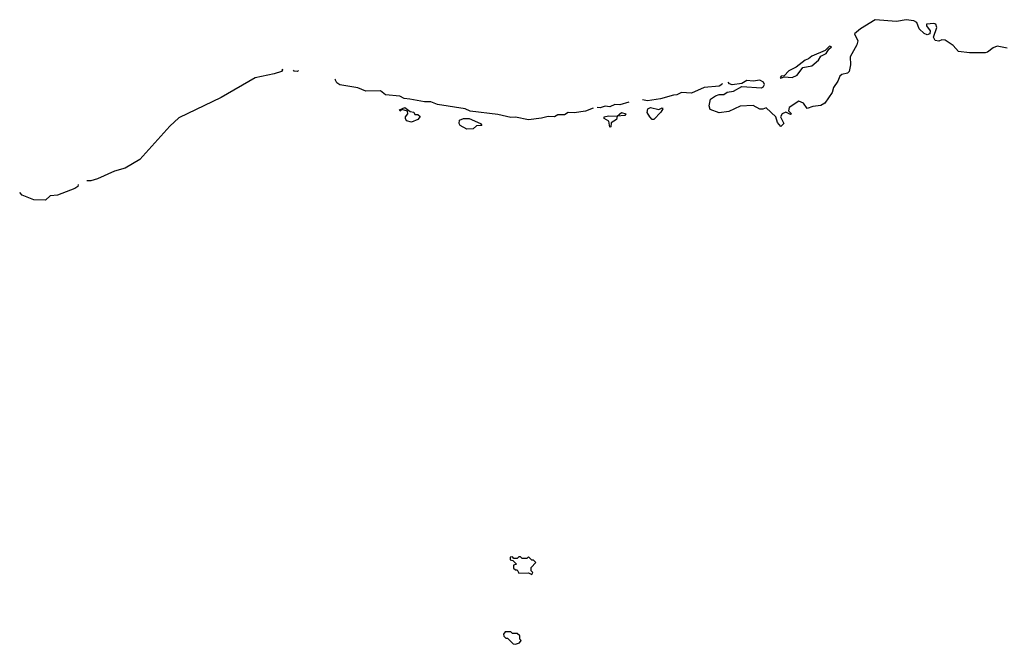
# Model space of a CAD drawing. Extents: x 2673034 to 2765626, y 830478 to 954748.
# Tile 76 of 126: x 2726907 to 2732958, y 859602 to 863443. Entities that reach past the tile are written whole.
import ezdxf

# ---------------------------------------------------------------- set-up
doc = ezdxf.new("R2010")
doc.units = 0

msp = doc.modelspace()

# ---------------------------------------------------------------- linework, layer by layer
at = {"layer": '0CON05XD'}
for points in [[(2732975, 863268), (2732915, 863280), (2732890.3, 863269.7), (2732855, 863243.1), (2732840, 863240), (2732745, 863239.2), (2732677, 863247), (2732645, 863283.8), (2732595, 863316.2), (2732575, 863320), (2732555, 863311.2), (2732534.2, 863314.2), (2732522.5, 863335), (2732543.3, 863395), (2732536.7, 863415), (2732525, 863420), (2732480, 863415), (2732480, 863405), (2732502.5, 863375), (2732500, 863355), (2732485, 863350), (2732465, 863357.5), (2732435, 863386.7), (2732421.2, 863425), (2732403.3, 863435), (2732355, 863442.9), (2732295, 863431.3), (2732165, 863441.9), (2732075, 863386.7), (2732036.7, 863355), (2732057.7, 863312.3), (2732051.2, 863288.8), (2732012, 863215), (2732013.8, 863165), (2732005.8, 863124.2), (2731995, 863113.3), (2731960, 863105), (2731947.5, 863095), (2731936.2, 863065), (2731909.2, 863025), (2731900, 862995), (2731855, 862929.2), (2731830, 862915), (2731781.3, 862908.7), (2731746.2, 862896.2), (2731725, 862929.2), (2731695, 862942), (2731636.7, 862903.3), (2731632.5, 862882.5), (2731650, 862865), (2731645, 862860), (2731615, 862873.3), (2731593.8, 862865), (2731583.8, 862845), (2731603.3, 862805), (2731585, 862786.7), (2731565, 862810), (2731554, 862845), (2731495, 862900), (2731475, 862892.5), (2731455, 862893.3), (2731415, 862916), (2731335, 862911.9), (2731265, 862878.8), (2731205, 862870.8), (2731150.5, 862890.5), (2731143.9, 862913.9), (2731152.5, 862955), (2731183.3, 862975), (2731205, 862982.9), (2731235, 862983.8), (2731255, 862997.1), (2731295, 863004.2), (2731345, 863031.2), (2731465.6, 863024.4), (2731478.6, 863031.4), (2731484.4, 863045), (2731478.9, 863058.9), (2731455, 863070.8), (2731415, 863065.4), (2731375, 863070), (2731345, 863051.2), (2731285, 863042.5), (2731268.9, 863048.9), (2731261.7, 863058.1)], [(2731585, 863082.5), (2731605, 863092.5), (2731655, 863088.1), (2731685, 863102), (2731720.5, 863149.5), (2731775, 863158.6), (2731816.7, 863193.3), (2731830.9, 863219.1), (2731863.8, 863235), (2731879.3, 863260.7), (2731896.7, 863275), (2731885, 863280), (2731857.1, 863252.9), (2731775, 863219.4), (2731755, 863202.2), (2731734.3, 863195), (2731678.9, 863151.1), (2731635, 863127.7), (2731605, 863097.5), (2731587.5, 863095), (2731580, 863085), (2731585, 863082.5)], [(2728519.4, 863140.2), (2728521.4, 863135), (2728517.1, 863125), (2728470.9, 863109.1), (2728354.8, 863085.2), (2728144.5, 862965), (2727885, 862839.2), (2727831, 862789), (2727645, 862583.1), (2727555, 862530.3), (2727489.3, 862510.7), (2727386.1, 862463.9), (2727345, 862452.2), (2727320.5, 862451.7)], [(2728620.7, 863129.7), (2728615, 863123.5), (2728595, 863127), (2728590.7, 863132.8)], [(2730432, 862899.2), (2730385, 862880.9), (2730315, 862869.7), (2730278.3, 862871.7), (2730255, 862858.9), (2730215, 862857.1), (2730194.7, 862845.3), (2730155, 862848.5), (2730115, 862836.5), (2730035, 862827.7), (2729955, 862843.2), (2729925, 862842.5), (2729845, 862860.9), (2729675, 862880), (2729645, 862893.9), (2729475, 862922.4), (2729435, 862936.9), (2729395, 862937.7), (2729305, 862954.8), (2729269.3, 862959.3), (2729243.3, 862973.3), (2729155, 862981.4), (2729125.1, 863004.9), (2729035, 863004.2), (2728985, 863024.1), (2728875, 863042.1), (2728856, 863055), (2728846.7, 863075), (2728850.5, 863077.7)], [(2731224.5, 863050.5), (2731222.2, 863045), (2731206.3, 863033.7), (2731114, 863026), (2731035, 862991.5), (2730975, 862996.2), (2730945, 862981.2), (2730925, 862978.4), (2730845, 862955.4), (2730765.7, 862944.3), (2730735, 862950.8)], [(2729315, 862813.3), (2729285, 862820), (2729277.5, 862835), (2729277.5, 862845), (2729292.5, 862865), (2729290, 862880), (2729255, 862890), (2729245, 862880), (2729241.7, 862888.3), (2729275, 862902.5), (2729307.5, 862877.5), (2729330, 862875), (2729335, 862860), (2729355, 862860), (2729368.3, 862848.3), (2729355, 862830), (2729315, 862813.3)], [(2730651.6, 862935.4), (2730595, 862919.6), (2730565, 862921.1), (2730535, 862907.7), (2730504.9, 862911.2), (2730475, 862901.2), (2730456, 862903.2)], [(2730805, 862830), (2730795, 862830), (2730780, 862845), (2730763, 862873), (2730767.5, 862895), (2730785, 862902.5), (2730835, 862890), (2730855, 862900), (2730860, 862895), (2730847.5, 862875), (2730805, 862830)], [(2729655, 862770), (2729615, 862792.5), (2729607.5, 862805), (2729610, 862825), (2729634.2, 862835.8), (2729670, 862835), (2729740, 862805), (2729748.3, 862791.7), (2729715, 862790), (2729695, 862772.5), (2729655, 862770)], [(2730535, 862782.5), (2730528.3, 862818.3), (2730500, 862835), (2730500, 862845), (2730525, 862852.5), (2730580, 862850), (2730605, 862872.5), (2730632.5, 862865), (2730627, 862853), (2730580, 862850), (2730575, 862830), (2730541.7, 862808.3), (2730540, 862785), (2730535, 862782.5)], [(2727267.3, 862429.8), (2727265, 862416.9), (2727246.7, 862405), (2727140, 862365), (2727096.1, 862360.6), (2727095, 862360.3), (2727065, 862332.8), (2726995, 862334.3), (2726923.5, 862365), (2726907.3, 862379.7)], [(2730055, 860032.5), (2730060, 860045), (2730050, 860055), (2730050, 860075), (2730080, 860105), (2730065, 860120), (2730055, 860120), (2730035, 860140), (2730025, 860130), (2729995, 860130), (2729985, 860140), (2729975, 860140), (2729965, 860130), (2729945, 860130), (2729935, 860140), (2729921.7, 860138.3), (2729921.7, 860121.7), (2729938.3, 860118.3), (2729960, 860095), (2729941.7, 860088.3), (2729941.7, 860071.7), (2729955, 860060), (2729965, 860060), (2729975, 860040), (2730035, 860042.5), (2730055, 860032.5)], [(2729955, 859602.5), (2729978.3, 859611.7), (2729990, 859625), (2729980, 859635), (2729980, 859655), (2729965, 859670), (2729935, 859670), (2729925, 859680), (2729891.7, 859678.3), (2729880, 859665), (2729881.7, 859651.7), (2729895, 859640), (2729905, 859640), (2729940, 859605), (2729955, 859602.5)]]:
    msp.add_lwpolyline(points, dxfattribs=at)

doc.saveas('drawing.dxf')
